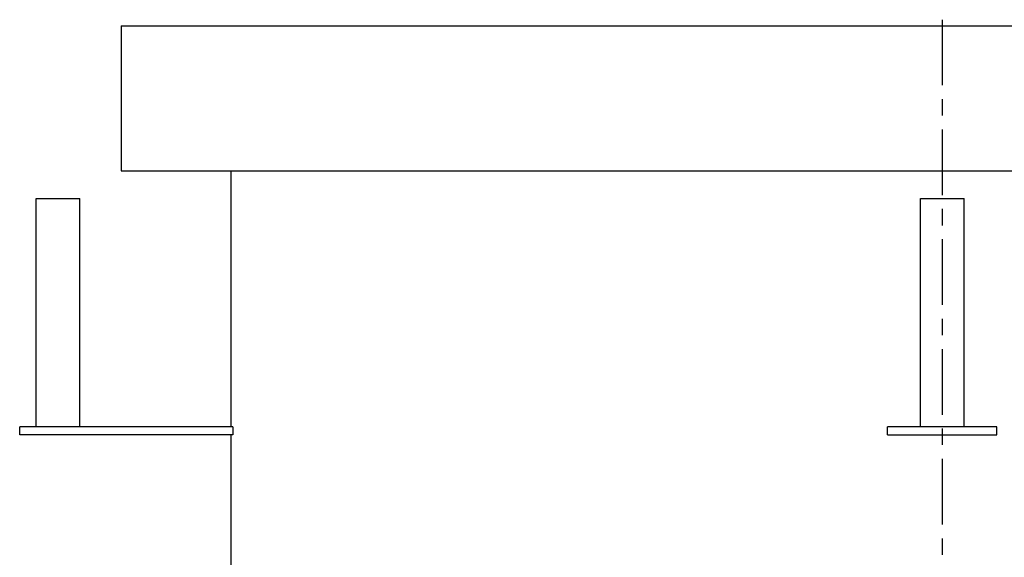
# Model space of a CAD drawing. Extents: x -6.6 to 6.6, y 0 to 15.4.
# Tile 11 of 15: x -6.6 to 0.4, y 11.6 to 15.4. Entities that reach past the tile are written whole.
import ezdxf

# ---------------------------------------------------------------- set-up
doc = ezdxf.new("R2010")
doc.units = 0
doc.header["$MEASUREMENT"] = 0
doc.linetypes.add('CHAIN', pattern=[0.7087, 0.4724, -0.0591, 0.1181, -0.0591])
doc.layers.get('0').update_dxf_attribs({"linetype": 'CONTINUOUS'})

msp = doc.modelspace()

# ---------------------------------------------------------------- linework, layer by layer
for p, q in [((-5.9055, 15.3937), (-5.9055, 14.3504)), ((-5.9055, 15.3937), (5.9055, 15.3937)), ((-5.9055, 14.3504), (5.9055, 14.3504)), ((-5.1181, 14.3504), (-5.1181, 12.5084)), ((-6.5176, 14.1501), (-6.2026, 14.1501)), ((-6.5176, 12.5084), (-6.5176, 14.1501)), ((-6.2026, 12.5084), (-6.2026, 14.1501)), ((-0.1575, 14.1501), (0.1575, 14.1501)), ((-0.1575, 12.5084), (-0.1575, 14.1501)), ((0.1575, 12.5084), (0.1575, 14.1501)), ((-5.1029, 12.5084), (-6.6357, 12.5084)), ((-6.6357, 12.4493), (-6.6357, 12.5084)), ((-5.1029, 12.5084), (-5.1029, 12.4493)), ((-0.3937, 12.4493), (-0.3937, 12.5084)), ((0.3937, 12.5084), (-0.3937, 12.5084)), ((0.3937, 12.4493), (0.3937, 12.5084)), ((-5.1029, 12.4493), (-6.6357, 12.4493)), ((-5.1181, 12.4493), (-5.1181, 10.8268)), ((-0.3937, 12.4493), (0.3937, 12.4493))]:
    msp.add_line(p, q)
at = {"linetype": 'CHAIN'}
msp.add_line((0, 15.4387), (0, -0.045), dxfattribs=at)

doc.saveas('drawing.dxf')
